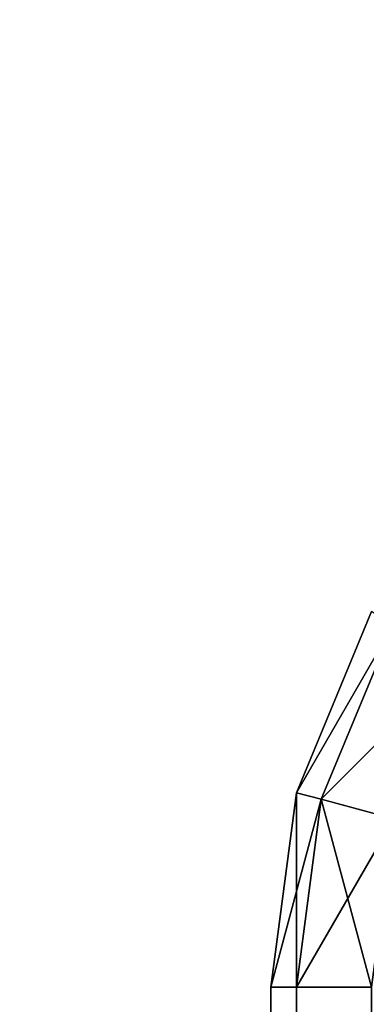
# Model space of a CAD drawing. Extents: x 0 to 706, y 79 to 431.
# Tile 41 of 256: x 213.609 to 213.782, y 257.634 to 258.125. Entities that reach past the tile are written whole.
import ezdxf

# ---------------------------------------------------------------- set-up
doc = ezdxf.new("R2010")
doc.units = 0
doc.header["$MEASUREMENT"] = 0
doc.layers.get('0').update_dxf_attribs({"color": 144, "linetype": 'CONTINUOUS'})
doc.layers.add('BLOC_B_TON', color=134, linetype='CONTINUOUS')
doc.layers.add('SOL', color=36, linetype='CONTINUOUS')

# ---------------------------------------------------------------- blocks, each defined once
blk = doc.blocks.new('B_TON_24___X_24___X_24___1')
for p, q in [((0.01278, 23.72206, 0.375), (0.05024, 23.8125, 0.375)), ((0.01278, 23.72206, 23.625), (0.05024, 23.8125, 23.625)), ((0.05024, 23.8125, 20), (0.01278, 23.72206, 20)), ((0.02512, 23.71875, 0.27794), (0.06131, 23.80611, 0.27794)), ((0.02512, 23.71875, 23.72206), (0.06131, 23.80611, 23.72206)), ((0, 23.625, 0.375), (0.01278, 23.72206, 0.375)), ((0, 23.625, 23.625), (0.01278, 23.72206, 23.625)), ((0.01278, 23.72206, 20), (0, 23.625, 20)), ((0.01278, 23.72206, 0.375), (0.02512, 23.71875, 0.27794)), ((0.01278, 23.72206, 23.625), (0.02512, 23.71875, 23.72206)), ((0.01278, 23.72206, 0.375), (0.01278, 23.72206, 20)), ((0.01278, 23.72206, 20), (0.01278, 23.72206, 23.625)), ((0.01278, 23.625, 0.27794), (0.02512, 23.71875, 0.27794)), ((0.01278, 23.625, 23.72206), (0.02512, 23.71875, 23.72206)), ((0.02512, 23.71875, 0.27794), (0.06131, 23.70905, 0.1875)), ((0.02512, 23.71875, 23.72206), (0.06131, 23.70905, 23.8125)), ((0, 0.375, 0.375), (0, 23.625, 0.375)), ((0.01278, 23.625, 0.27794), (0, 23.625, 0.375)), ((0.01278, 23.625, 23.72206), (0, 23.625, 23.625)), ((0, 23.625, 20), (0, 23.625, 0.375)), ((0, 23.625, 23.625), (0, 0.375, 23.625)), ((0, 23.625, 23.625), (0, 23.625, 20)), ((0.05024, 23.625, 0.1875), (0.01278, 23.625, 0.27794)), ((0.01278, 23.625, 0.27794), (0.01278, 0.375, 0.27794)), ((0.05024, 23.625, 23.8125), (0.01278, 23.625, 23.72206)), ((0.01278, 23.625, 23.72206), (0.01278, 0.375, 23.72206))]:
    blk.add_line(p, q)
at = {"color": 253}
mesh = blk.add_polyface(dxfattribs=at)
corners = [(0.01278, 23.72206, 0.375), (0.06131, 23.80611, 0.27794), (0.02512, 23.71875, 0.27794), (0.05024, 23.8125, 0.375)]
mesh.append_faces([[corners[k] for k in face] for face in [(0, 1, 2), (1, 0, 3)]], dxfattribs={"vtx0": -1, "color": 253})
mesh = blk.add_polyface(dxfattribs=at)
corners = [(0.06131, 23.80611, 23.72206), (0.01278, 23.72206, 23.625), (0.02512, 23.71875, 23.72206), (0.05024, 23.8125, 23.625)]
mesh.append_faces([[corners[k] for k in face] for face in [(0, 1, 2), (1, 0, 3)]], dxfattribs={"vtx0": -1, "color": 253})
mesh = blk.add_polyface(dxfattribs=at)
corners = [(0.05024, 23.8125, 20), (0.01278, 23.72206, 0.375), (0.01278, 23.72206, 20), (0.05024, 23.8125, 0.375)]
mesh.append_faces([[corners[k] for k in face] for face in [(0, 1, 2), (1, 0, 3)]], dxfattribs={"vtx0": -1, "color": 253})
mesh = blk.add_polyface(dxfattribs=at)
corners = [(0.05024, 23.8125, 23.625), (0.01278, 23.72206, 20), (0.01278, 23.72206, 23.625), (0.05024, 23.8125, 20)]
mesh.append_faces([[corners[k] for k in face] for face in [(0, 1, 2), (1, 0, 3)]], dxfattribs={"vtx0": -1, "color": 253})
mesh = blk.add_polyface(dxfattribs=at)
corners = [(0.02512, 23.71875, 0.27794), (0.09375, 23.78738, 0.1875), (0.06131, 23.70905, 0.1875), (0.06131, 23.80611, 0.27794)]
mesh.append_faces([[corners[k] for k in face] for face in [(0, 1, 2), (1, 0, 3)]], dxfattribs={"vtx0": -1, "color": 253})
mesh = blk.add_polyface(dxfattribs=at)
corners = [(0.09375, 23.78738, 23.8125), (0.02512, 23.71875, 23.72206), (0.06131, 23.70905, 23.8125), (0.06131, 23.80611, 23.72206)]
mesh.append_faces([[corners[k] for k in face] for face in [(0, 1, 2), (1, 0, 3)]], dxfattribs={"vtx0": -1, "color": 253})
mesh = blk.add_polyface(dxfattribs=at)
corners = [(0.01278, 23.72206, 0.375), (0.01278, 23.625, 0.27794), (0, 23.625, 0.375), (0.02512, 23.71875, 0.27794)]
mesh.append_faces([[corners[k] for k in face] for face in [(0, 1, 2), (1, 0, 3)]], dxfattribs={"vtx0": -1, "color": 253})
mesh = blk.add_polyface(dxfattribs=at)
corners = [(0.02512, 23.71875, 23.72206), (0, 23.625, 23.625), (0.01278, 23.625, 23.72206), (0.01278, 23.72206, 23.625)]
mesh.append_faces([[corners[k] for k in face] for face in [(0, 1, 2), (1, 0, 3)]], dxfattribs={"vtx0": -1, "color": 253})
mesh = blk.add_polyface(dxfattribs=at)
corners = [(0.01278, 23.72206, 20), (0, 23.625, 0.375), (0, 23.625, 20), (0.01278, 23.72206, 0.375)]
mesh.append_faces([[corners[k] for k in face] for face in [(0, 1, 2), (1, 0, 3)]], dxfattribs={"vtx0": -1, "color": 253})
mesh = blk.add_polyface(dxfattribs=at)
corners = [(0.01278, 23.72206, 23.625), (0, 23.625, 20), (0, 23.625, 23.625), (0.01278, 23.72206, 20)]
mesh.append_faces([[corners[k] for k in face] for face in [(0, 1, 2), (1, 0, 3)]], dxfattribs={"vtx0": -1, "color": 253})
mesh = blk.add_polyface(dxfattribs=at)
corners = [(0.02512, 23.71875, 0.27794), (0.05024, 23.625, 0.1875), (0.01278, 23.625, 0.27794), (0.06131, 23.70905, 0.1875)]
mesh.append_faces([[corners[k] for k in face] for face in [(0, 1, 2), (1, 0, 3)]], dxfattribs={"vtx0": -1, "color": 253})
mesh = blk.add_polyface(dxfattribs=at)
corners = [(0.06131, 23.70905, 23.8125), (0.01278, 23.625, 23.72206), (0.05024, 23.625, 23.8125), (0.02512, 23.71875, 23.72206)]
mesh.append_faces([[corners[k] for k in face] for face in [(0, 1, 2), (1, 0, 3)]], dxfattribs={"vtx0": -1, "color": 253})
mesh = blk.add_polyface(dxfattribs=at)
corners = [(0, 23.625, 23.625), (0, 0.375, 20), (0, 0.375, 23.625), (0, 0.375, 0.375), (0, 23.625, 0.375), (0, 23.625, 20)]
mesh.append_faces([[corners[k] for k in face] for face in [(0, 1, 2), (4, 0, 5)]], dxfattribs={"vtx0": -1, "color": 253})
mesh.append_faces([[corners[k] for k in face] for face in [(1, 0, 3), (3, 0, 4)]], dxfattribs={"vtx0": -1, "vtx1": -1, "color": 253})
mesh = blk.add_polyface(dxfattribs=at)
corners = [(0, 23.625, 0.375), (0.01278, 0.375, 0.27794), (0, 0.375, 0.375), (0.01278, 23.625, 0.27794)]
mesh.append_faces([[corners[k] for k in face] for face in [(0, 1, 2), (1, 0, 3)]], dxfattribs={"vtx0": -1, "color": 253})
mesh = blk.add_polyface(dxfattribs=at)
corners = [(0.01278, 23.625, 23.72206), (0, 0.375, 23.625), (0.01278, 0.375, 23.72206), (0, 23.625, 23.625)]
mesh.append_faces([[corners[k] for k in face] for face in [(0, 1, 2), (1, 0, 3)]], dxfattribs={"vtx0": -1, "color": 253})
mesh = blk.add_polyface(dxfattribs=at)
corners = [(0.01278, 23.625, 0.27794), (0.05024, 0.375, 0.1875), (0.01278, 0.375, 0.27794), (0.05024, 23.625, 0.1875)]
mesh.append_faces([[corners[k] for k in face] for face in [(0, 1, 2), (1, 0, 3)]], dxfattribs={"vtx0": -1, "color": 253})
mesh = blk.add_polyface(dxfattribs=at)
corners = [(0.05024, 23.625, 23.8125), (0.01278, 0.375, 23.72206), (0.05024, 0.375, 23.8125), (0.01278, 23.625, 23.72206)]
mesh.append_faces([[corners[k] for k in face] for face in [(0, 1, 2), (1, 0, 3)]], dxfattribs={"vtx0": -1, "color": 253})
blk = doc.blocks.new('GROUPE_5')
at = {"color": 67}
mesh = blk.add_polyface(dxfattribs=at)
corners = [(568.9375, 0), (-137.125, 351.125), (-137.125, 0), (568.9375, 351.125)]
mesh.append_faces([[corners[k] for k in face] for face in [(0, 1, 2), (1, 0, 3)]], dxfattribs={"vtx0": -1, "color": 67})

msp = doc.modelspace()

# ---------------------------------------------------------------- block references
at = {"layer": 'BLOC_B_TON'}
msp.add_blockref('B_TON_24___X_24___X_24___1', (213.73403, 234.0173, 30.34976), dxfattribs=at)
at = {"layer": 'SOL'}
msp.add_blockref('GROUPE_5', (137.125, 79.39059, 50.34976), dxfattribs=at)

doc.saveas('drawing.dxf')
